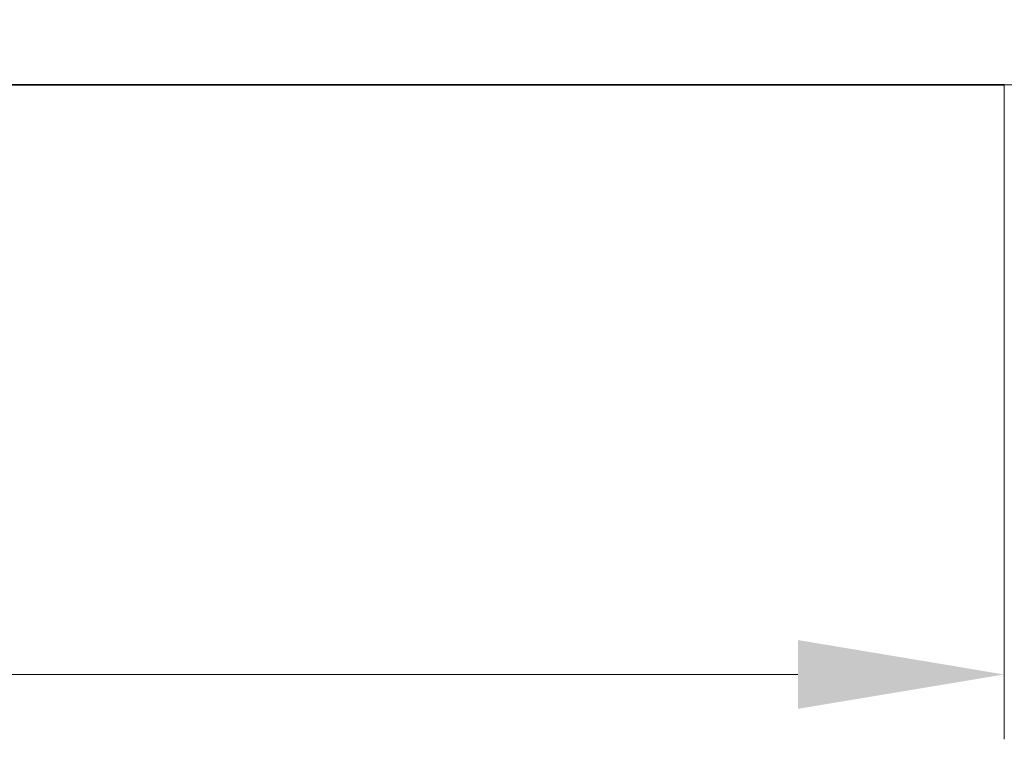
# Model space of a CAD drawing. Header units: millimetres. Extents: x 7 to 415, y 7 to 290.
# Tile 45 of 86: x 188 to 205, y 158 to 170. Entities that reach past the tile are written whole.
import ezdxf

# ---------------------------------------------------------------- set-up
doc = ezdxf.new("R2010")
doc.units = ezdxf.units.MM
doc.layers.add('Bemaßung (ISO)', color=7, linetype='Continuous', lineweight=9)
doc.layers.add('Sichtbar (ISO)', color=7, linetype='Continuous', lineweight=35)
doc.styles.add('MoltoLuce 2_5 mm', font='txt')
doc.dimstyles.new('Standard (MoltoLuce)', dxfattribs={"dimtxt": 2.5, "dimasz": 3.5, "dimexe": 1.1, "dimexo": 0, "dimgap": 0.8, "dimtad": 1, "dimrnd": 1e-08, "dimtxsty": 'MoltoLuce 2_5 mm', "dimcen": 0.09, "dimdle": 10, "dimclrd": 256, "dimclre": 256, "dimclrt": 256, "dimadec": 1, "dimazin": 2, "dimtfac": 0.8, "dimtdec": 3, "dimtmove": 0, "dimatfit": 3, "dimfxl": 1, "dimtolj": 1, "dimlwd": -1, "dimlwe": -1, "dimarcsym": 0})

# ---------------------------------------------------------------- blocks, each defined once
blk = doc.blocks.new('*D12')
at = {"layer": 'Bemaßung (ISO)'}
for p, q in [((205.046, 182.57), (216.146, 182.57)), ((215.046, 172.76), (215.046, 179.07)), ((205.046, 169.26), (216.146, 169.26))]:
    blk.add_line(p, q, dxfattribs=at)
for points in [[(214.463, 179.07), (215.629, 179.07), (215.046, 182.57)], [(214.463, 172.76), (215.629, 172.76), (215.046, 169.26)]]:
    blk.add_solid(points, dxfattribs=at)
at = {"layer": 'Defpoints', "color": 0}
for p in [(205.046, 182.57), (215.046, 182.57), (205.046, 169.26)]:
    blk.add_point(p, dxfattribs=at)
at = {"layer": 'Bemaßung (ISO)', "insert": (211.304, 172.953), "char_height": 2.5, "attachment_point": 1, "rotation": 90, "style": 'MoltoLuce 2_5 mm'}
blk.add_mtext('\\A1;13,3', dxfattribs=at)
blk = doc.blocks.new('*D13')
at = {"layer": 'Bemaßung (ISO)'}
for p, q in [((55.446, 169.26), (55.446, 158.16)), ((205.046, 169.26), (205.046, 158.16)), ((58.946, 159.26), (201.546, 159.26))]:
    blk.add_line(p, q, dxfattribs=at)
for points in [[(58.946, 159.844), (58.946, 158.677), (55.446, 159.26)], [(201.546, 159.844), (201.546, 158.677), (205.046, 159.26)]]:
    blk.add_solid(points, dxfattribs=at)
at = {"layer": 'Defpoints', "color": 0}
for p in [(55.446, 169.26), (205.046, 169.26), (205.046, 159.26)]:
    blk.add_point(p, dxfattribs=at)
at = {"layer": 'Bemaßung (ISO)', "insert": (126.377, 163.027), "char_height": 2.5, "attachment_point": 1, "style": 'MoltoLuce 2_5 mm'}
blk.add_mtext('\\A1;149,6', dxfattribs=at)

msp = doc.modelspace()

# ---------------------------------------------------------------- linework, layer by layer
at = {"layer": 'Sichtbar (ISO)'}
msp.add_line((55.446, 169.26), (205.046, 169.26), dxfattribs=at)

# ---------------------------------------------------------------- dimensions: what is measured, and where the dimension line sits
at = {"layer": 'Bemaßung (ISO)'}
for base, p1, p2, angle, override, picture, middle in [((215.046, 182.57), (205.046, 169.26), (205.046, 182.57), 270, {"dimgap": 0.8, "dimdec": 1, "dimtol": 0, "dimlim": 0, "dimtp": 0, "dimtm": 0, "dimtdec": 3, "dimtofl": 0, "dimatfit": 1}, '*D12', (215.046, 175.915)), ((205.046, 159.26), (55.446, 169.26), (205.046, 169.26), 180, {"dimgap": 0.8, "dimdec": 2, "dimtol": 0, "dimlim": 0, "dimtp": 0, "dimtm": 0, "dimtdec": 3, "dimtofl": 0, "dimatfit": 1}, '*D13', (130.246, 159.26))]:
    dim = msp.add_linear_dim(base=base, p1=p1, p2=p2, angle=angle, dimstyle='Standard (MoltoLuce)', override=override, dxfattribs=at)
    dim.commit()
    dim.dimension.update_dxf_attribs({"geometry": picture, "text_midpoint": middle, "dimtype": 160})

doc.saveas('drawing.dxf')
